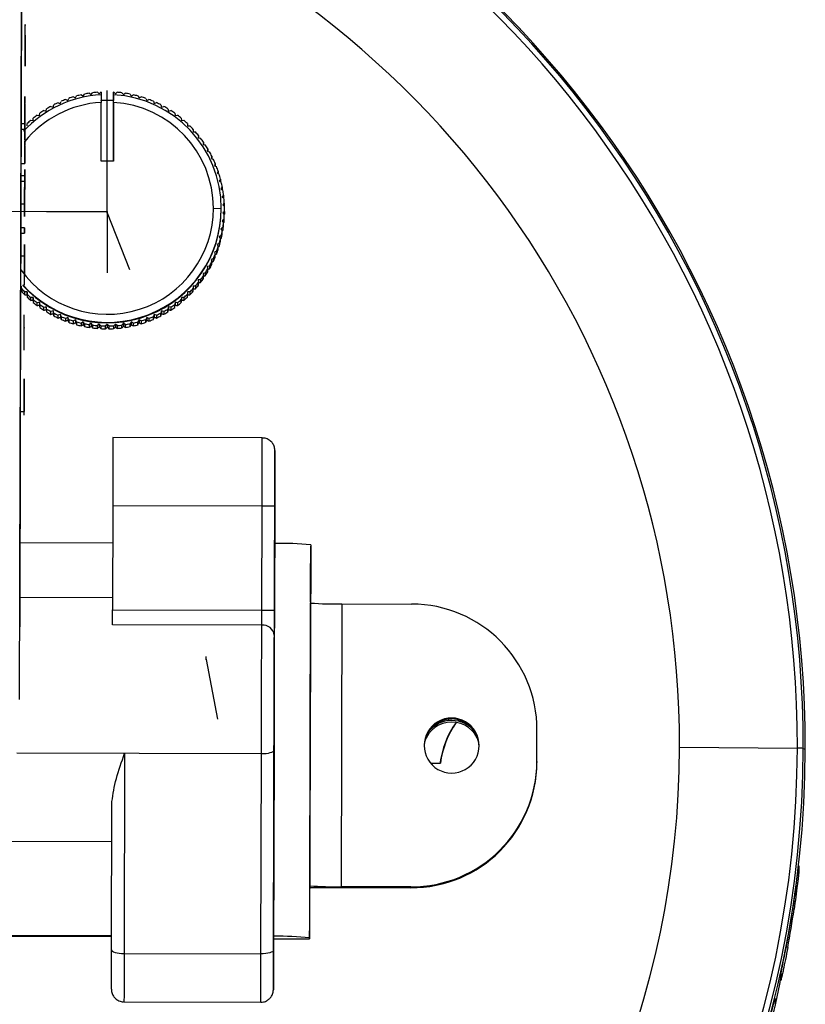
# Model space of a CAD drawing. Header units: millimetres. Extents: x -487 to 230, y -420 to 263.
# Tile 7 of 16: x 14 to 64, y -297 to -235. Entities that reach past the tile are written whole.
import ezdxf

# ---------------------------------------------------------------- set-up
doc = ezdxf.new("R2010")
doc.units = ezdxf.units.MM
doc.header["$PDSIZE"] = -1

msp = doc.modelspace()

# ---------------------------------------------------------------- linework, layer by layer
at = {"color": 7, "linetype": 'Continuous', "lineweight": 25}
for p, q in [((14.215, -278.045), (14.392, -213.358)), ((14.343, -231.472), (14.263, -260.464)), ((14.571, -235.738), (14.573, -235.084)), ((14.573, -235.084), (14.573, -235.153)), ((14.567, -237.046), (14.571, -235.763)), ((14.571, -235.777), (14.567, -237.06)), ((14.571, -235.763), (14.571, -235.738)), ((14.571, -235.807), (14.571, -235.777)), ((14.566, -237.674), (14.568, -237.02)), ((14.567, -237.089), (14.566, -237.743)), ((14.568, -237.02), (14.567, -237.046)), ((14.566, -237.743), (14.566, -237.674)), ((14.56, -239.673), (14.559, -240.128)), ((14.559, -240.152), (14.56, -239.715)), ((17.155, -239.865), (17.289, -239.927)), ((17.289, -239.927), (17.351, -239.794)), ((17.647, -239.697), (17.776, -239.769)), ((17.776, -239.769), (17.848, -239.64)), ((18.15, -239.565), (18.274, -239.645)), ((18.274, -239.645), (18.354, -239.521)), ((18.66, -239.467), (18.778, -239.556)), ((18.778, -239.556), (18.867, -239.438)), ((19.177, -239.405), (19.288, -239.502)), ((19.288, -239.502), (19.385, -239.391)), ((19.401, -239.39), (19.385, -239.391)), ((19.401, -239.39), (19.401, -239.56)), ((19.401, -239.56), (19.401, -239.902)), ((19.401, -239.902), (19.401, -239.902)), ((19.401, -239.902), (19.401, -240.049)), ((19.401, -239.918), (19.401, -239.902)), ((20.201, -239.918), (19.401, -239.918)), ((20.201, -239.57), (20.201, -239.39)), ((20.201, -239.59), (20.201, -239.39)), ((20.216, -239.391), (20.201, -239.39)), ((20.201, -239.918), (20.201, -239.56)), ((20.201, -239.56), (20.201, -239.59)), ((20.201, -239.57), (20.201, -239.918)), ((20.201, -240.049), (20.201, -239.918)), ((20.201, -243.786), (20.201, -239.918)), ((20.201, -239.918), (20.201, -239.918)), ((20.216, -239.391), (20.313, -239.502)), ((20.313, -239.502), (20.424, -239.405)), ((20.734, -239.438), (20.823, -239.556)), ((20.823, -239.556), (20.941, -239.467)), ((21.247, -239.521), (21.328, -239.645)), ((21.328, -239.645), (21.452, -239.564)), ((21.753, -239.64), (21.825, -239.769)), ((21.825, -239.769), (21.954, -239.697)), ((22.25, -239.793), (22.313, -239.927)), ((22.313, -239.927), (22.447, -239.865)), ((15.909, -240.6), (15.942, -240.457)), ((16.211, -240.301), (16.352, -240.344)), ((16.352, -240.344), (16.396, -240.203)), ((16.675, -240.067), (16.813, -240.119)), ((16.813, -240.119), (16.866, -239.982)), ((19.401, -243.786), (19.401, -240.049)), ((20.201, -240.049), (20.201, -243.786)), ((22.735, -239.981), (22.788, -240.119)), ((22.788, -240.119), (22.926, -240.066)), ((23.206, -240.202), (23.249, -240.344)), ((23.249, -240.344), (23.39, -240.301)), ((23.66, -240.456), (23.693, -240.6)), ((15.08, -241.203), (15.092, -241.055)), ((15.338, -240.864), (15.484, -240.887)), ((15.484, -240.887), (15.507, -240.741)), ((15.765, -240.567), (15.909, -240.6)), ((23.693, -240.6), (23.837, -240.567)), ((24.095, -240.741), (24.118, -240.887)), ((24.118, -240.887), (24.264, -240.863)), ((24.509, -241.055), (24.522, -241.202)), ((14.555, -241.41), (14.305, -241.41)), ((14.305, -241.754), (14.555, -241.755)), ((14.338, -241.832), (14.335, -241.767)), ((14.335, -241.832), (14.335, -241.767)), ((14.699, -241.546), (14.701, -241.398)), ((14.932, -241.19), (15.08, -241.203)), ((24.522, -241.202), (24.669, -241.189)), ((24.9, -241.397), (24.903, -241.545)), ((24.903, -241.545), (25.051, -241.542)), ((25.267, -241.766), (25.259, -241.914)), ((25.267, -241.766), (25.266, -241.914)), ((25.259, -241.914), (25.407, -241.921)), ((25.607, -242.16), (25.589, -242.306)), ((25.589, -242.306), (25.735, -242.324)), ((25.607, -242.16), (25.606, -242.308)), ((14.551, -243.218), (14.552, -242.52)), ((14.552, -242.52), (14.552, -242.534)), ((14.552, -242.566), (14.552, -242.79)), ((14.552, -242.836), (14.552, -242.831)), ((25.918, -242.576), (25.89, -242.721)), ((25.89, -242.721), (26.035, -242.749)), ((25.918, -242.576), (25.918, -242.726)), ((26.2, -243.013), (26.162, -243.155)), ((26.2, -243.013), (26.199, -243.166)), ((14.551, -243.131), (14.551, -243.129)), ((26.162, -243.155), (26.304, -243.194)), ((26.45, -243.468), (26.402, -243.608)), ((26.402, -243.608), (26.542, -243.656)), ((26.45, -243.468), (26.45, -243.624)), ((14.299, -243.942), (14.549, -243.943)), ((14.548, -244.311), (14.546, -244.765)), ((20.201, -243.786), (19.401, -243.786)), ((26.669, -243.94), (26.611, -244.076)), ((26.611, -244.076), (26.747, -244.134)), ((26.669, -243.94), (26.668, -244.1)), ((14.546, -244.719), (14.296, -244.718)), ((14.546, -244.789), (14.547, -244.352)), ((26.853, -244.426), (26.786, -244.558)), ((26.786, -244.558), (26.918, -244.625)), ((26.853, -244.426), (26.853, -244.592)), ((27.004, -244.924), (26.928, -245.05)), ((27.004, -244.924), (27.003, -245.096)), ((14.295, -245.062), (14.545, -245.063)), ((26.928, -245.05), (27.054, -245.126)), ((27.119, -245.431), (27.034, -245.552)), ((27.034, -245.552), (27.155, -245.636)), ((27.119, -245.431), (27.118, -245.61)), ((14.544, -245.779), (14.541, -246.85)), ((14.542, -246.51), (14.544, -245.779)), ((27.199, -245.944), (27.106, -246.059)), ((27.106, -246.059), (27.22, -246.152)), ((27.193, -246.13), (27.198, -246.124)), ((27.199, -245.944), (27.198, -246.124)), ((14.292, -246.509), (14.542, -246.51)), ((14.539, -247.314), (14.542, -246.51)), ((14.542, -246.348), (14.541, -246.528)), ((14.541, -246.528), (14.541, -246.723)), ((26.551, -246.785), (27.051, -246.796)), ((27.242, -246.463), (27.141, -246.571)), ((27.141, -246.571), (27.249, -246.671)), ((27.231, -246.654), (27.242, -246.642)), ((27.242, -246.463), (27.242, -246.642)), ((14.541, -246.85), (14.539, -247.314)), ((27.249, -246.982), (27.141, -247.083)), ((27.141, -247.083), (27.242, -247.191)), ((27.231, -247.179), (27.249, -247.162)), ((27.242, -247.371), (27.242, -247.191)), ((27.249, -246.982), (27.249, -247.162)), ((27.251, -247.026), (27.251, -246.847)), ((14.537, -248.023), (14.287, -248.022)), ((27.155, -248.017), (27.034, -248.102)), ((27.22, -247.501), (27.106, -247.594)), ((27.106, -247.594), (27.199, -247.709)), ((27.155, -248.017), (27.155, -248.197)), ((27.194, -247.703), (27.22, -247.681)), ((27.198, -247.889), (27.199, -247.709)), ((27.22, -247.501), (27.22, -247.681)), ((14.286, -248.367), (14.536, -248.367)), ((27.054, -248.527), (26.928, -248.603)), ((26.928, -248.603), (27.004, -248.73)), ((27.034, -248.102), (27.119, -248.223)), ((27.054, -248.527), (27.054, -248.707)), ((27.118, -248.223), (27.155, -248.197)), ((27.119, -248.402), (27.119, -248.223)), ((14.532, -249.814), (14.534, -249.083)), ((14.534, -249.083), (14.533, -249.538)), ((26.918, -249.029), (26.787, -249.096)), ((26.787, -249.096), (26.854, -249.227)), ((26.853, -249.407), (26.854, -249.227)), ((26.918, -249.029), (26.918, -249.208)), ((27.003, -248.909), (27.004, -248.73)), ((27.004, -248.738), (27.054, -248.707)), ((14.282, -249.813), (14.532, -249.814)), ((14.533, -249.538), (14.53, -250.618)), ((14.53, -250.618), (14.532, -249.814)), ((14.533, -249.653), (14.532, -249.832)), ((14.532, -249.832), (14.532, -250.027)), ((26.747, -249.52), (26.611, -249.577)), ((26.611, -249.577), (26.669, -249.713)), ((26.668, -249.893), (26.669, -249.713)), ((26.747, -249.52), (26.747, -249.699)), ((26.305, -250.46), (26.162, -250.498)), ((26.162, -250.498), (26.2, -250.641)), ((26.305, -250.46), (26.304, -250.64)), ((26.542, -249.998), (26.403, -250.046)), ((26.403, -250.046), (26.451, -250.185)), ((26.45, -250.365), (26.451, -250.185)), ((26.542, -249.998), (26.542, -250.177)), ((14.527, -251.629), (14.529, -250.975)), ((14.529, -250.975), (14.529, -251.014)), ((26.035, -250.905), (25.89, -250.933)), ((25.89, -250.933), (25.919, -251.078)), ((25.918, -251.258), (25.919, -251.078)), ((26.035, -250.905), (26.035, -251.084)), ((26.2, -250.821), (26.2, -250.641)), ((14.335, -251.888), (14.343, -251.741)), ((14.527, -251.67), (14.527, -251.629)), ((25.407, -251.732), (25.26, -251.74)), ((25.26, -251.74), (25.267, -251.888)), ((25.407, -251.732), (25.407, -251.912)), ((25.736, -251.33), (25.589, -251.348)), ((25.589, -251.348), (25.607, -251.494)), ((25.607, -251.674), (25.607, -251.494)), ((25.736, -251.33), (25.735, -251.509)), ((14.335, -251.888), (14.335, -252.068)), ((14.551, -252.292), (14.552, -252.112)), ((14.699, -252.11), (14.552, -252.112)), ((14.702, -252.257), (14.699, -252.11)), ((14.699, -252.11), (14.699, -252.292)), ((14.702, -252.257), (14.701, -252.437)), ((15.08, -252.452), (14.933, -252.465)), ((15.093, -252.6), (15.08, -252.452)), ((15.08, -252.452), (15.08, -252.635)), ((24.523, -252.452), (24.51, -252.599)), ((24.523, -252.452), (24.522, -252.634)), ((24.67, -252.465), (24.523, -252.452)), ((24.9, -252.436), (24.901, -252.257)), ((24.903, -252.109), (24.901, -252.257)), ((25.051, -252.111), (24.903, -252.109)), ((24.903, -252.109), (24.903, -252.291)), ((25.051, -252.111), (25.051, -252.291)), ((25.267, -252.067), (25.267, -251.888)), ((14.933, -252.645), (14.933, -252.465)), ((15.093, -252.6), (15.093, -252.779)), ((15.484, -252.768), (15.338, -252.791)), ((15.338, -252.971), (15.338, -252.791)), ((15.507, -252.914), (15.484, -252.768)), ((15.484, -252.768), (15.484, -252.95)), ((15.507, -252.914), (15.507, -253.093)), ((15.909, -253.055), (15.765, -253.088)), ((15.943, -253.198), (15.909, -253.055)), ((15.909, -253.055), (15.909, -253.237)), ((23.694, -253.054), (23.66, -253.198)), ((23.694, -253.054), (23.693, -253.236)), ((23.838, -253.087), (23.694, -253.054)), ((24.119, -252.767), (24.095, -252.913)), ((24.095, -253.093), (24.095, -252.913)), ((24.119, -252.767), (24.118, -252.95)), ((24.264, -252.791), (24.119, -252.767)), ((24.264, -252.791), (24.264, -252.97)), ((24.509, -252.779), (24.51, -252.599)), ((24.67, -252.465), (24.669, -252.644)), ((14.516, -255.803), (14.522, -253.557)), ((14.522, -253.557), (14.522, -253.571)), ((15.765, -253.267), (15.765, -253.088)), ((15.943, -253.198), (15.942, -253.378)), ((16.353, -253.311), (16.212, -253.354)), ((16.212, -253.534), (16.212, -253.354)), ((16.396, -253.452), (16.353, -253.311)), ((16.353, -253.311), (16.353, -253.493)), ((16.396, -253.452), (16.396, -253.632)), ((16.814, -253.535), (16.676, -253.588)), ((16.676, -253.768), (16.676, -253.588)), ((16.867, -253.673), (16.814, -253.535)), ((16.814, -253.535), (16.814, -253.717)), ((16.867, -253.673), (16.867, -253.853)), ((22.735, -253.853), (22.736, -253.673)), ((22.789, -253.535), (22.736, -253.673)), ((22.789, -253.535), (22.788, -253.717)), ((22.927, -253.588), (22.789, -253.535)), ((22.927, -253.588), (22.926, -253.768)), ((23.25, -253.31), (23.206, -253.452)), ((23.206, -253.631), (23.206, -253.452)), ((23.25, -253.31), (23.249, -253.492)), ((23.391, -253.354), (23.25, -253.31)), ((23.391, -253.354), (23.39, -253.533)), ((23.66, -253.378), (23.66, -253.198)), ((23.838, -253.087), (23.837, -253.267)), ((17.155, -253.969), (17.156, -253.79)), ((17.289, -253.727), (17.156, -253.79)), ((17.352, -253.861), (17.289, -253.727)), ((17.289, -253.727), (17.289, -253.909)), ((17.352, -253.861), (17.351, -254.041)), ((17.647, -254.137), (17.648, -253.957)), ((17.777, -253.886), (17.648, -253.957)), ((17.777, -253.886), (17.776, -254.068)), ((17.849, -254.015), (17.777, -253.886)), ((17.849, -254.015), (17.848, -254.195)), ((18.15, -254.27), (18.151, -254.09)), ((18.274, -254.01), (18.151, -254.09)), ((18.355, -254.134), (18.274, -254.01)), ((18.274, -254.01), (18.274, -254.192)), ((18.355, -254.134), (18.354, -254.313)), ((18.779, -254.099), (18.661, -254.188)), ((18.661, -254.367), (18.661, -254.188)), ((18.868, -254.217), (18.779, -254.099)), ((18.779, -254.099), (18.779, -254.281)), ((18.868, -254.217), (18.868, -254.396)), ((19.177, -254.429), (19.178, -254.249)), ((19.289, -254.152), (19.178, -254.249)), ((19.386, -254.264), (19.289, -254.152)), ((19.289, -254.152), (19.289, -254.334)), ((19.386, -254.264), (19.386, -254.443)), ((19.801, -254.17), (19.697, -254.274)), ((19.697, -254.454), (19.697, -254.274)), ((19.906, -254.274), (19.801, -254.17)), ((19.801, -254.17), (19.801, -254.352)), ((19.906, -254.274), (19.905, -254.454)), ((20.216, -254.443), (20.217, -254.264)), ((20.314, -254.152), (20.217, -254.264)), ((20.314, -254.152), (20.313, -254.334)), ((20.425, -254.249), (20.314, -254.152)), ((20.425, -254.249), (20.425, -254.429)), ((20.734, -254.396), (20.735, -254.216)), ((20.824, -254.099), (20.735, -254.216)), ((20.824, -254.099), (20.823, -254.281)), ((20.942, -254.187), (20.824, -254.099)), ((20.942, -254.187), (20.941, -254.367)), ((21.329, -254.009), (21.248, -254.133)), ((21.248, -254.313), (21.248, -254.133)), ((21.329, -254.009), (21.328, -254.192)), ((21.452, -254.09), (21.329, -254.009)), ((21.452, -254.09), (21.452, -254.27)), ((21.826, -253.885), (21.754, -254.015)), ((21.754, -254.194), (21.754, -254.015)), ((21.826, -253.885), (21.825, -254.068)), ((21.955, -253.957), (21.826, -253.885)), ((21.955, -253.957), (21.955, -254.137)), ((22.314, -253.727), (22.251, -253.861)), ((22.251, -254.041), (22.251, -253.861)), ((22.314, -253.727), (22.313, -253.909)), ((22.447, -253.789), (22.314, -253.727)), ((22.447, -253.789), (22.447, -253.969)), ((14.52, -254.361), (14.52, -254.416)), ((14.518, -255.07), (14.518, -255.015)), ((14.516, -255.817), (14.516, -255.803)), ((14.511, -257.741), (14.51, -258.187)), ((14.255, -259.72), (14.505, -259.721)), ((14.505, -259.956), (14.506, -259.473)), ((14.262, -260.959), (14.228, -273.425)), ((14.26, -261.487), (14.26, -261.628)), ((29.661, -261.396), (20.161, -261.37)), ((30.417, -277.436), (30.452, -264.698)), ((20.149, -265.693), (20.131, -272.334)), ((20.149, -265.693), (29.649, -265.719)), ((29.631, -272.36), (29.649, -265.719)), ((30.449, -265.707), (30.431, -272.349)), ((14.243, -268.048), (20.143, -268.064)), ((32.743, -268.203), (32.674, -293.196)), ((32.743, -268.203), (32.742, -268.273)), ((32.737, -270.308), (32.738, -269.808)), ((20.133, -271.571), (14.233, -271.555)), ((32.733, -271.842), (32.732, -271.901)), ((20.131, -272.334), (29.631, -272.36)), ((32.683, -289.896), (32.732, -271.901)), ((34.732, -271.953), (34.683, -289.948)), ((34.732, -271.953), (39.157, -271.965)), ((29.628, -273.315), (20.128, -273.289)), ((30.416, -277.904), (30.416, -277.904)), ((41.712, -279.22), (41.712, -279.278)), ((47.13, -281.984), (47.135, -279.985)), ((47.135, -280.043), (47.135, -279.985)), ((47.13, -282.042), (47.135, -280.043)), ((30.407, -281.263), (30.372, -294.001)), ((56.207, -281.068), (63.705, -281.135)), ((64.074, -281.147), (64.207, -281.206)), ((64.205, -281.907), (64.207, -281.206)), ((14.041, -281.439), (29.606, -281.481)), ((20.906, -281.457), (20.871, -294.195)), ((29.571, -294.219), (29.606, -281.481)), ((40.362, -282.088), (40.998, -282.09)), ((47.13, -281.984), (47.13, -282.042)), ((20.072, -293.973), (20.098, -284.532)), ((30.374, -292.992), (30.393, -286.35)), ((12.791, -287.051), (20.091, -287.071)), ((63.791, -288.615), (63.789, -289.074)), ((32.683, -289.896), (32.683, -289.837)), ((39.108, -289.96), (34.683, -289.948)), ((34.683, -290.006), (39.108, -290.018)), ((39.108, -290.018), (39.108, -289.96)), ((32.678, -291.802), (32.679, -291.302)), ((8.522, -293.084), (20.074, -293.115)), ((8.577, -293.025), (20.074, -293.057)), ((30.374, -293.26), (32.674, -293.267)), ((30.374, -293.26), (32.674, -293.266)), ((32.674, -293.196), (32.674, -293.266)), ((20.871, -294.195), (29.571, -294.219)), ((62.657, -295.911), (62.658, -295.452)), ((62.664, -295.847), (62.665, -295.388)), ((20.863, -297.275), (29.563, -297.299)), ((62.282, -297.067), (62.281, -297.503))]:
    msp.add_line(p, q, dxfattribs=at)
at = {"color": 7, "linetype": 'Continuous'}
for p, q in [((19.801, -247.019), (19.8, -239.285)), ((19.801, -247.019), (12.065, -246.997)), ((19.801, -247.019), (15.933, -247.019)), ((19.801, -247.019), (19.79, -250.885)), ((19.8, -247.077), (19.801, -246.896)), ((19.8, -247.077), (21.207, -250.679)), ((30.412, -279.35), (30.432, -271.913)), ((26.081, -275.487), (26.082, -275.307)), ((26.081, -275.487), (26.809, -279.285)), ((30.412, -279.35), (30.415, -278.285))]:
    msp.add_line(p, q, dxfattribs=at)
at = {"color": 7, "linetype": 'Continuous', "lineweight": 25, "flags": 128}
for points in [[(20.161, -261.37), (20.161, -261.416), (20.16, -261.768), (20.158, -262.436), (20.156, -263.367), (20.152, -264.483), (20.149, -265.693)], [(29.649, -265.719), (29.652, -264.509), (29.655, -263.393), (29.658, -262.462), (29.66, -261.794), (29.661, -261.442), (29.661, -261.396)], [(30.458, -262.36), (30.458, -262.36), (30.457, -262.856), (30.455, -263.636), (30.452, -264.619), (30.449, -265.707)], [(30.452, -264.698), (30.455, -263.703), (30.457, -262.906), (30.458, -262.386), (30.459, -262.204)], [(30.459, -262.204), (30.459, -262.198), (30.458, -262.36)], [(32.738, -269.808), (32.739, -269.515), (32.74, -269.231), (32.74, -268.969), (32.741, -268.737), (32.742, -268.545), (32.742, -268.401), (32.742, -268.309), (32.742, -268.273)], [(32.733, -271.842), (32.733, -271.807), (32.733, -271.715), (32.733, -271.57), (32.734, -271.378), (32.734, -271.147), (32.735, -270.884), (32.736, -270.601), (32.737, -270.308)], [(20.128, -273.289), (20.129, -273.197), (20.129, -273.095), (20.129, -272.983), (20.129, -272.863), (20.13, -272.737), (20.13, -272.605), (20.131, -272.471), (20.131, -272.334)], [(29.628, -273.315), (29.629, -273.224), (29.629, -273.121), (29.629, -273.009), (29.629, -272.889), (29.63, -272.763), (29.63, -272.631), (29.631, -272.497), (29.631, -272.36)], [(30.431, -272.349), (30.43, -272.576), (30.43, -272.8), (30.429, -273.02), (30.429, -273.23), (30.428, -273.43), (30.427, -273.617), (30.427, -273.787), (30.427, -273.94)], [(29.606, -281.481), (29.609, -280.372), (29.612, -279.24), (29.615, -278.111), (29.618, -277.008), (29.621, -275.956), (29.624, -274.976), (29.626, -274.089), (29.628, -273.315)], [(30.427, -273.94), (30.425, -274.634), (30.422, -275.429), (30.42, -276.308), (30.417, -277.252), (30.415, -278.241), (30.412, -279.254), (30.409, -280.268), (30.407, -281.263)], [(30.416, -277.904), (30.419, -276.647), (30.422, -275.574), (30.424, -274.759), (30.426, -274.256), (30.426, -274.1), (30.426, -274.303), (30.424, -274.849), (30.422, -275.701), (30.419, -276.803), (30.415, -278.078), (30.412, -279.44), (30.408, -280.795)], [(30.397, -284.759), (30.399, -284.065), (30.401, -283.27), (30.403, -282.391), (30.406, -281.447), (30.409, -280.458), (30.412, -279.446), (30.414, -278.431), (30.417, -277.436)], [(30.408, -280.795), (30.404, -282.052), (30.401, -283.125), (30.399, -283.941), (30.398, -284.443), (30.397, -284.599), (30.398, -284.397), (30.399, -283.851), (30.402, -282.998), (30.405, -281.896), (30.408, -280.621), (30.412, -279.26), (30.416, -277.904)], [(29.606, -281.481), (29.762, -281.477), (29.912, -281.465), (30.05, -281.445), (30.172, -281.418), (30.271, -281.385), (30.345, -281.347), (30.391, -281.306), (30.407, -281.263)], [(30.393, -286.35), (30.393, -286.123), (30.394, -285.899), (30.394, -285.68), (30.395, -285.469), (30.396, -285.269), (30.396, -285.082), (30.397, -284.912), (30.397, -284.759)], [(32.679, -291.302), (32.68, -291.01), (32.681, -290.731), (32.681, -290.475), (32.682, -290.252), (32.683, -290.071), (32.683, -289.938), (32.683, -289.859), (32.683, -289.837)], [(32.674, -293.266), (32.674, -293.244), (32.674, -293.166), (32.674, -293.033), (32.675, -292.852), (32.676, -292.629), (32.676, -292.373), (32.677, -292.094), (32.678, -291.802)], [(30.365, -296.341), (30.365, -296.339), (30.367, -295.843), (30.369, -295.064), (30.371, -294.08), (30.374, -292.992)], [(20.065, -296.473), (20.065, -296.473), (20.065, -296.285), (20.067, -295.765), (20.069, -294.968), (20.072, -293.973)], [(20.072, -293.973), (20.087, -294.016), (20.132, -294.057), (20.206, -294.095), (20.306, -294.129), (20.427, -294.157), (20.565, -294.178), (20.715, -294.191), (20.871, -294.195)], [(20.871, -294.195), (20.868, -295.307), (20.865, -296.232), (20.864, -296.892), (20.863, -297.233), (20.863, -297.275)], [(29.563, -297.299), (29.563, -297.257), (29.564, -296.916), (29.565, -296.255), (29.568, -295.331), (29.571, -294.219)], [(30.372, -294.001), (30.356, -294.044), (30.31, -294.085), (30.236, -294.123), (30.137, -294.156), (30.016, -294.183), (29.877, -294.203), (29.727, -294.215), (29.571, -294.219)], [(30.372, -294.001), (30.369, -294.996), (30.367, -295.794), (30.365, -296.313), (30.365, -296.492)], [(62.664, -295.847), (62.663, -295.874), (62.657, -295.911)], [(30.365, -296.492), (30.365, -296.501), (30.365, -296.341)]]:
    msp.add_lwpolyline(points, dxfattribs=at)
at = {"color": 7, "linetype": 'Continuous', "lineweight": 25}
for centre, radius, start, end in [((-2.278, -281.03), 66.486, 359.84848, 75.45633), ((-2.278, -280.96), 65.983, 359.84847, 75.34188), ((-2.278, -280.971), 66.353, 359.84847, 75.42355), ((-2.279, -280.912), 58.487, 359.84809, 73.44669), ((19.801, -246.8), 7.251, 93.15938, 137.24852), ((19.801, -246.83), 7.451, 110.80169, 113.19435), ((19.801, -246.831), 7.451, 106.80255, 109.19515), ((19.801, -246.831), 7.452, 102.80349, 105.19604), ((19.801, -246.831), 7.452, 98.8045, 101.19701), ((19.801, -246.831), 7.452, 94.80556, 97.19805), ((19.802, -246.798), 7.249, 0.01074, 86.84486), ((19.801, -246.831), 7.452, 82.8088, 85.20129), ((19.801, -246.831), 7.452, 78.80983, 81.20235), ((19.801, -246.831), 7.452, 74.81081, 77.20336), ((19.801, -246.831), 7.451, 70.81171, 73.20431), ((19.801, -246.83), 7.451, 66.81252, 69.20518), ((19.801, -246.788), 6.75, 93.39746, 141.26892), ((19.801, -246.83), 7.45, 118.80029, 121.19309), ((19.801, -246.83), 7.451, 114.80093, 117.19366), ((19.802, -246.786), 6.749, 0.0107, 86.6145), ((19.801, -246.83), 7.451, 62.81322, 65.20594), ((19.802, -246.83), 7.451, 58.8138, 61.20659), ((19.8, -246.829), 7.45, 126.7994, 129.19237), ((19.8, -246.83), 7.45, 122.79978, 125.19266), ((19.802, -246.83), 7.45, 54.81424, 57.20711), ((19.802, -246.829), 7.45, 50.81454, 53.2075), ((19.8, -246.829), 7.449, 130.79918, 133.19224), ((19.802, -246.829), 7.449, 46.81469, 49.20774), ((19.803, -246.829), 7.449, 42.81468, 45.20783), ((19.803, -246.828), 7.448, 38.81453, 41.20777), ((19.803, -246.828), 7.448, 34.81423, 37.20755), ((19.803, -246.828), 7.448, 30.81379, 33.20719), ((19.804, -246.828), 7.447, 26.81321, 29.20669), ((19.804, -246.828), 7.447, 22.81251, 25.20606), ((19.804, -246.827), 7.447, 18.8117, 21.20532), ((19.805, -246.827), 7.446, 14.81079, 17.20447), ((19.805, -246.827), 7.446, 10.80981, 13.20353), ((19.805, -246.827), 7.446, 6.80878, 9.20253), ((19.805, -246.827), 7.446, 2.8077, 5.20147), ((19.801, -246.783), 6.75, 215.40798, 359.98802), ((19.801, -246.795), 7.25, 222.05528, 359.98839), ((19.805, -246.827), 7.446, 358.80662, 1.20039), ((19.801, -246.825), 7.25, 222.20654, 359.98839), ((19.805, -246.827), 7.446, 354.80553, 357.1993), ((19.805, -247.007), 7.446, 354.80553, 357.1993), ((19.805, -247.007), 7.446, 358.80662, 0.0035), ((19.805, -246.827), 7.446, 350.80448, 353.19823), ((19.805, -247.007), 7.446, 350.80448, 353.19823), ((19.805, -246.827), 7.446, 346.80347, 349.19719), ((19.804, -247.007), 7.446, 346.80347, 349.19719), ((19.804, -246.827), 7.447, 338.80167, 341.1953), ((19.805, -246.827), 7.446, 342.80253, 345.19621), ((19.804, -247.007), 7.446, 342.80253, 345.19621), ((19.804, -246.827), 7.447, 334.80091, 337.19448), ((19.804, -247.007), 7.447, 334.80091, 337.19448), ((19.804, -247.007), 7.447, 338.80167, 341.1953), ((19.803, -247.006), 7.447, 330.80028, 333.19377), ((19.804, -246.827), 7.447, 330.80028, 333.19377), ((19.803, -246.826), 7.448, 322.7994, 325.19273), ((19.804, -246.827), 7.448, 326.79977, 329.19318), ((19.803, -247.006), 7.448, 326.79977, 329.19318), ((19.803, -246.826), 7.448, 318.79917, 321.19241), ((19.802, -247.006), 7.448, 318.79917, 321.19241), ((19.803, -247.006), 7.448, 322.7994, 325.19273), ((19.8, -246.826), 7.449, 222.81468, 225.20783), ((19.799, -247.005), 7.449, 222.81468, 225.20783), ((19.799, -247.005), 7.449, 226.81469, 229.20774), ((19.8, -246.826), 7.449, 226.81469, 229.20774), ((19.802, -247.005), 7.449, 310.79918, 313.19224), ((19.802, -246.826), 7.449, 310.79918, 313.19224), ((19.803, -246.826), 7.449, 314.7991, 317.19225), ((19.802, -247.006), 7.449, 314.7991, 317.19225), ((19.8, -246.825), 7.45, 230.81454, 233.2075), ((19.8, -247.005), 7.45, 230.81454, 233.2075), ((19.8, -246.825), 7.45, 234.81424, 237.20711), ((19.802, -246.825), 7.45, 302.79978, 305.19266), ((19.802, -246.825), 7.45, 306.7994, 309.19237), ((19.802, -247.005), 7.45, 306.7994, 309.19237), ((19.8, -247.005), 7.45, 234.81424, 237.20711), ((19.8, -247.004), 7.451, 238.8138, 241.20659), ((19.801, -246.825), 7.451, 238.8138, 241.20659), ((19.801, -246.824), 7.451, 242.81322, 245.20594), ((19.8, -247.004), 7.451, 242.81322, 245.20594), ((19.801, -246.824), 7.451, 246.81252, 249.20518), ((19.801, -246.824), 7.451, 290.80169, 293.19435), ((19.801, -247.004), 7.451, 294.80093, 297.19366), ((19.801, -246.824), 7.451, 294.80093, 297.19366), ((19.801, -247.004), 7.45, 298.80029, 301.19309), ((19.802, -246.825), 7.45, 298.80029, 301.19309), ((19.801, -247.005), 7.45, 302.79978, 305.19266), ((19.8, -247.004), 7.451, 246.81252, 249.20518), ((19.8, -247.003), 7.451, 250.81171, 253.20431), ((19.801, -246.824), 7.451, 250.81171, 253.20431), ((19.801, -247.003), 7.452, 254.81081, 257.20336), ((19.801, -246.824), 7.452, 254.81081, 257.20336), ((19.801, -247.003), 7.452, 258.80983, 261.20235), ((19.801, -246.823), 7.452, 258.80983, 261.20235), ((19.801, -246.823), 7.452, 262.8088, 265.20129), ((19.801, -246.823), 7.452, 266.80773, 269.2002), ((19.801, -246.823), 7.452, 270.80664, 273.19912), ((19.801, -246.823), 7.452, 274.80556, 277.19805), ((19.801, -247.003), 7.452, 278.8045, 281.19701), ((19.801, -246.823), 7.452, 278.8045, 281.19701), ((19.801, -246.824), 7.452, 282.80349, 285.19604), ((19.801, -247.003), 7.452, 282.80349, 285.19604), ((19.801, -246.824), 7.451, 286.80255, 289.19515), ((19.801, -247.003), 7.451, 286.80255, 289.19515), ((19.801, -247.004), 7.451, 290.80169, 293.19435), ((19.801, -247.003), 7.452, 262.8088, 265.20129), ((19.801, -247.003), 7.452, 266.80773, 269.2002), ((19.801, -247.003), 7.452, 270.80664, 273.19912), ((19.801, -247.003), 7.452, 274.80556, 277.19805), ((29.881, -254.031), 11.69, 268.863, 272.78533), ((30.661, -290.052), 21.948, 84.55708, 90.56927), ((29.863, -260.673), 11.69, 268.863, 272.78533), ((34.291, -250.482), 21.475, 265.83705, 271.17638), ((39.136, -279.964), 7.999, 359.8508, 89.8508), ((29.705, -274.039), 0.728, 7.83639, 96.05675), ((41.707, -281.028), 1.75, 89.83261, 179.8456), ((41.707, -280.969), 1.75, 89.83045, 269.85555), ((41.707, -281.247), 1.874, 37.23364, 142.46796), ((41.708, -280.969), 1.75, 269.83045, 89.85555), ((41.708, -281.028), 1.75, 359.8586, 89.8508), ((41.707, -281.281), 1.808, 17.12053, 162.58107), ((46.7, -282.852), 5.782, 144.52041, 172.89049), ((46.7, -282.805), 5.748, 144.86039, 172.84809), ((-2.293, -281.01), 66.5, 179.8553, 359.83071), ((-2.293, -280.95), 66.367, 179.8553, 359.83071), ((-2.292, -280.94), 65.997, 179.8553, 359.83071), ((-2.292, -280.895), 58.5, 179.85541, 359.8306), ((63.76, -285.244), 4.11, 85.61242, 90.77355), ((39.131, -281.961), 7.999, 269.83521, 359.8352), ((39.131, -282.019), 7.999, 269.83521, 359.8352), ((63.491, -289.04), 0.3, 319.43998, 353.58233), ((34.242, -268.477), 21.475, 265.83705, 271.17638), ((35.097, -117.686), 172.321, 269.19717, 269.86218), ((-2.258, -281.145), 66.465, 349.48015, 351.61253), ((-2.26, -281.688), 66.465, 349.48015, 351.61253), ((63.346, -291.9), 0.538, 73.98832, 82.53126), ((30.616, -314.736), 21.637, 84.54301, 90.52309), ((62.816, -294.723), 0.941, 73.15754, 80.6492)]:
    msp.add_arc(centre, radius, start, end, dxfattribs=at)
for points, knots in [([(14.553, -242.462), (14.553, -242.421), (14.553, -242.34), (14.554, -242.058), (14.555, -241.69), (14.556, -241.292), (14.557, -240.913), (14.558, -240.519), (14.559, -240.086), (14.56, -239.838), (14.56, -239.715)], [0, 0, 0, 0, 0.130288, 0.257311, 0.385364, 0.517648, 0.615462, 0.710519, 0.855839, 1, 1, 1, 1]), ([(14.559, -240.152), (14.559, -240.202), (14.559, -240.304), (14.558, -240.493), (14.557, -240.699), (14.557, -240.969), (14.556, -241.287), (14.555, -241.592), (14.554, -241.797), (14.554, -241.818), (14.554, -241.828)], [0, 0, 0, 0, 0.091972, 0.183678, 0.277638, 0.371748, 0.535382, 0.690419, 0.845433, 1, 1, 1, 1]), ([(14.556, -241.394), (14.556, -241.345), (14.556, -241.193), (14.557, -240.923), (14.558, -240.657), (14.558, -240.455), (14.559, -240.273), (14.559, -240.177), (14.559, -240.128)], [0, 0, 0, 0, 0.127285, 0.395445, 0.549604, 0.701981, 0.85079, 1, 1, 1, 1]), ([(14.557, -240.858), (14.557, -241.021), (14.556, -241.214), (14.556, -241.388), (14.555, -241.415)], [0, 0, 0, 0, 0.843814, 1, 1, 1, 1]), ([(14.555, -241.769), (14.554, -241.885), (14.554, -242.124), (14.553, -242.365), (14.553, -242.488), (14.553, -242.474), (14.553, -242.469)], [0, 0, 0, 0, 0.277903, 0.568453, 0.870404, 1, 1, 1, 1]), ([(14.551, -243.131), (14.551, -243.21), (14.55, -243.367), (14.55, -243.581), (14.549, -243.759), (14.549, -243.885), (14.549, -243.949), (14.549, -243.942), (14.549, -243.868), (14.549, -243.73), (14.55, -243.546), (14.55, -243.345), (14.551, -243.151), (14.551, -242.944), (14.552, -242.718), (14.552, -242.594), (14.552, -242.534)], [0, 0, 0, 0, 0.074613, 0.147339, 0.218251, 0.287986, 0.361116, 0.437189, 0.508195, 0.578919, 0.649992, 0.722306, 0.778426, 0.833487, 0.918781, 1, 1, 1, 1]), ([(14.552, -242.836), (14.551, -242.883), (14.551, -242.98), (14.551, -243.163), (14.55, -243.344), (14.55, -243.498), (14.549, -243.598), (14.549, -243.628), (14.55, -243.589), (14.55, -243.482), (14.55, -243.324), (14.551, -243.135), (14.551, -242.975), (14.552, -242.86), (14.552, -242.813), (14.552, -242.79)], [0, 0, 0, 0, 0.076298, 0.158317, 0.243595, 0.324398, 0.40519, 0.491083, 0.577131, 0.658202, 0.739188, 0.824495, 0.913914, 0.957716, 1, 1, 1, 1]), ([(14.546, -244.717), (14.547, -244.661), (14.547, -244.506), (14.547, -244.387), (14.548, -244.311)], [0, 0, 0, 0, 0.364151, 1, 1, 1, 1]), ([(14.54, -247.099), (14.54, -247.058), (14.54, -246.977), (14.541, -246.696), (14.542, -246.328), (14.543, -245.929), (14.544, -245.55), (14.545, -245.157), (14.546, -244.724), (14.547, -244.475), (14.547, -244.352)], [0, 0, 0, 0, 0.130288, 0.257311, 0.385364, 0.517648, 0.615462, 0.710519, 0.855839, 1, 1, 1, 1]), ([(14.546, -244.789), (14.546, -244.84), (14.546, -244.941), (14.545, -245.13), (14.545, -245.336), (14.544, -245.606), (14.543, -245.924), (14.542, -246.229), (14.542, -246.435), (14.542, -246.455), (14.542, -246.466)], [0, 0, 0, 0, 0.091972, 0.183678, 0.277638, 0.371748, 0.535382, 0.690419, 0.845433, 1, 1, 1, 1]), ([(14.543, -245.847), (14.544, -245.735), (14.544, -245.553), (14.545, -245.293), (14.545, -245.161), (14.545, -245.095)], [0, 0, 0, 0, 0.444237, 0.724434, 1, 1, 1, 1]), ([(14.544, -245.495), (14.545, -245.382), (14.545, -245.196), (14.546, -245.025), (14.546, -244.959)], [0, 0, 0, 0, 0.615029, 1, 1, 1, 1]), ([(14.527, -251.67), (14.527, -251.659), (14.527, -251.642), (14.528, -251.481), (14.528, -251.328), (14.529, -251.141), (14.53, -250.849), (14.531, -250.439), (14.532, -250.026), (14.533, -249.73), (14.533, -249.536), (14.534, -249.376), (14.534, -249.201), (14.534, -249.172), (14.534, -249.151)], [0, 0, 0, 0, 0.139643, 0.200155, 0.25934, 0.316816, 0.376213, 0.500485, 0.62414, 0.683626, 0.740734, 0.800131, 0.86036, 1, 1, 1, 1]), ([(26.854, -249.242), (26.856, -249.241), (26.877, -249.23), (26.898, -249.219), (26.918, -249.208)], [0, 0, 0, 0, 0.097691, 1, 1, 1, 1]), ([(14.533, -249.804), (14.532, -249.812), (14.532, -249.823), (14.532, -249.902), (14.532, -249.976), (14.532, -250.067), (14.531, -250.213), (14.531, -250.425), (14.53, -250.636), (14.53, -250.78), (14.53, -250.868), (14.529, -250.937), (14.529, -251.007), (14.529, -251.012), (14.529, -251.014)], [0, 0, 0, 0, 0.153097, 0.21683, 0.275308, 0.327198, 0.380143, 0.499136, 0.619706, 0.672872, 0.724634, 0.783352, 0.847181, 1, 1, 1, 1]), ([(26.669, -249.734), (26.675, -249.731), (26.701, -249.72), (26.727, -249.708), (26.747, -249.699)], [0, 0, 0, 0, 0.2318622, 1, 1, 1, 1]), ([(26.451, -250.21), (26.461, -250.207), (26.491, -250.196), (26.521, -250.185), (26.542, -250.177)], [0, 0, 0, 0, 0.326232, 1, 1, 1, 1]), ([(25.919, -251.109), (25.936, -251.105), (25.975, -251.097), (26.014, -251.089), (26.035, -251.084)], [0, 0, 0, 0, 0.452092, 1, 1, 1, 1]), ([(26.2, -250.669), (26.214, -250.665), (26.249, -250.655), (26.283, -250.646), (26.304, -250.64)], [0, 0, 0, 0, 0.396822, 1, 1, 1, 1]), ([(25.607, -251.527), (25.628, -251.524), (25.671, -251.518), (25.714, -251.512), (25.735, -251.509)], [0, 0, 0, 0, 0.496935, 1, 1, 1, 1]), ([(14.551, -252.292), (14.579, -252.292), (14.628, -252.292), (14.677, -252.292), (14.699, -252.292)], [0, 0, 0, 0, 0.56, 1, 1, 1, 1]), ([(14.699, -252.292), (14.699, -252.319), (14.7, -252.367), (14.701, -252.416), (14.701, -252.437)], [0, 0, 0, 0, 0.56, 1, 1, 1, 1]), ([(24.9, -252.436), (24.901, -252.409), (24.902, -252.361), (24.903, -252.312), (24.903, -252.291)], [0, 0, 0, 0, 0.56, 1, 1, 1, 1]), ([(24.903, -252.291), (24.931, -252.291), (24.98, -252.291), (25.029, -252.291), (25.051, -252.291)], [0, 0, 0, 0, 0.56, 1, 1, 1, 1]), ([(25.267, -251.922), (25.292, -251.92), (25.339, -251.917), (25.385, -251.914), (25.407, -251.912)], [0, 0, 0, 0, 0.53438, 1, 1, 1, 1]), ([(14.933, -252.645), (14.96, -252.643), (15.009, -252.64), (15.058, -252.636), (15.08, -252.635)], [0, 0, 0, 0, 0.56, 1, 1, 1, 1]), ([(15.08, -252.635), (15.082, -252.662), (15.086, -252.71), (15.091, -252.758), (15.093, -252.779)], [0, 0, 0, 0, 0.56, 1, 1, 1, 1]), ([(15.338, -252.971), (15.365, -252.967), (15.414, -252.96), (15.462, -252.953), (15.484, -252.95)], [0, 0, 0, 0, 0.56, 1, 1, 1, 1]), ([(15.484, -252.95), (15.488, -252.977), (15.496, -253.025), (15.504, -253.072), (15.507, -253.093)], [0, 0, 0, 0, 0.56, 1, 1, 1, 1]), ([(24.095, -253.093), (24.099, -253.066), (24.107, -253.018), (24.115, -252.971), (24.118, -252.95)], [0, 0, 0, 0, 0.56, 1, 1, 1, 1]), ([(24.118, -252.95), (24.145, -252.953), (24.194, -252.96), (24.243, -252.967), (24.264, -252.97)], [0, 0, 0, 0, 0.56, 1, 1, 1, 1]), ([(24.509, -252.779), (24.512, -252.752), (24.516, -252.704), (24.52, -252.655), (24.522, -252.634)], [0, 0, 0, 0, 0.56, 1, 1, 1, 1]), ([(24.522, -252.634), (24.55, -252.636), (24.599, -252.639), (24.648, -252.643), (24.669, -252.644)], [0, 0, 0, 0, 0.56, 1, 1, 1, 1]), ([(15.765, -253.267), (15.792, -253.262), (15.84, -253.251), (15.888, -253.241), (15.909, -253.237)], [0, 0, 0, 0, 0.56, 1, 1, 1, 1]), ([(15.909, -253.237), (15.915, -253.263), (15.926, -253.31), (15.937, -253.357), (15.942, -253.378)], [0, 0, 0, 0, 0.56, 1, 1, 1, 1]), ([(16.212, -253.534), (16.238, -253.526), (16.285, -253.512), (16.332, -253.499), (16.353, -253.493)], [0, 0, 0, 0, 0.56, 1, 1, 1, 1]), ([(16.353, -253.493), (16.361, -253.519), (16.375, -253.565), (16.39, -253.611), (16.396, -253.632)], [0, 0, 0, 0, 0.56, 1, 1, 1, 1]), ([(23.206, -253.631), (23.214, -253.605), (23.228, -253.559), (23.243, -253.513), (23.249, -253.492)], [0, 0, 0, 0, 0.56, 1, 1, 1, 1]), ([(23.249, -253.492), (23.276, -253.5), (23.323, -253.514), (23.37, -253.527), (23.39, -253.533)], [0, 0, 0, 0, 0.56, 1, 1, 1, 1]), ([(23.66, -253.378), (23.666, -253.351), (23.677, -253.304), (23.688, -253.257), (23.693, -253.236)], [0, 0, 0, 0, 0.56, 1, 1, 1, 1]), ([(23.693, -253.236), (23.72, -253.242), (23.768, -253.252), (23.816, -253.262), (23.837, -253.267)], [0, 0, 0, 0, 0.56, 1, 1, 1, 1]), ([(16.676, -253.768), (16.701, -253.759), (16.747, -253.742), (16.793, -253.725), (16.814, -253.717)], [0, 0, 0, 0, 0.56, 1, 1, 1, 1]), ([(16.814, -253.717), (16.823, -253.743), (16.841, -253.788), (16.859, -253.833), (16.867, -253.853)], [0, 0, 0, 0, 0.56, 1, 1, 1, 1]), ([(17.155, -253.969), (17.18, -253.958), (17.225, -253.938), (17.269, -253.918), (17.289, -253.909)], [0, 0, 0, 0, 0.56, 1, 1, 1, 1]), ([(17.289, -253.909), (17.301, -253.934), (17.321, -253.978), (17.342, -254.022), (17.351, -254.041)], [0, 0, 0, 0, 0.56, 1, 1, 1, 1]), ([(17.647, -254.137), (17.671, -254.124), (17.714, -254.101), (17.758, -254.078), (17.776, -254.068)], [0, 0, 0, 0, 0.56, 1, 1, 1, 1]), ([(17.776, -254.068), (17.79, -254.091), (17.814, -254.134), (17.838, -254.176), (17.848, -254.195)], [0, 0, 0, 0, 0.56, 1, 1, 1, 1]), ([(18.15, -254.27), (18.173, -254.255), (18.214, -254.229), (18.256, -254.203), (18.274, -254.192)], [0, 0, 0, 0, 0.56, 1, 1, 1, 1]), ([(18.274, -254.192), (18.289, -254.214), (18.316, -254.255), (18.343, -254.295), (18.354, -254.313)], [0, 0, 0, 0, 0.56, 1, 1, 1, 1]), ([(18.661, -254.367), (18.683, -254.351), (18.722, -254.322), (18.761, -254.293), (18.779, -254.281)], [0, 0, 0, 0, 0.56, 1, 1, 1, 1]), ([(18.779, -254.281), (18.795, -254.302), (18.825, -254.341), (18.855, -254.379), (18.868, -254.396)], [0, 0, 0, 0, 0.56, 1, 1, 1, 1]), ([(19.177, -254.429), (19.198, -254.411), (19.235, -254.38), (19.272, -254.348), (19.289, -254.334)], [0, 0, 0, 0, 0.56, 1, 1, 1, 1]), ([(19.289, -254.334), (19.307, -254.355), (19.339, -254.391), (19.371, -254.427), (19.386, -254.443)], [0, 0, 0, 0, 0.56, 1, 1, 1, 1]), ([(20.216, -254.443), (20.235, -254.423), (20.267, -254.387), (20.299, -254.35), (20.313, -254.334)], [0, 0, 0, 0, 0.56, 1, 1, 1, 1]), ([(20.313, -254.334), (20.334, -254.352), (20.371, -254.383), (20.409, -254.415), (20.425, -254.429)], [0, 0, 0, 0, 0.56, 1, 1, 1, 1]), ([(20.734, -254.396), (20.751, -254.375), (20.78, -254.336), (20.81, -254.298), (20.823, -254.281)], [0, 0, 0, 0, 0.56, 1, 1, 1, 1]), ([(20.823, -254.281), (20.845, -254.297), (20.885, -254.326), (20.924, -254.354), (20.941, -254.367)], [0, 0, 0, 0, 0.56, 1, 1, 1, 1]), ([(21.248, -254.313), (21.263, -254.29), (21.289, -254.25), (21.316, -254.209), (21.328, -254.192)], [0, 0, 0, 0, 0.56, 1, 1, 1, 1]), ([(21.328, -254.192), (21.351, -254.206), (21.393, -254.232), (21.434, -254.258), (21.452, -254.27)], [0, 0, 0, 0, 0.56, 1, 1, 1, 1]), ([(21.754, -254.194), (21.767, -254.171), (21.791, -254.128), (21.815, -254.086), (21.825, -254.068)], [0, 0, 0, 0, 0.56, 1, 1, 1, 1]), ([(21.825, -254.068), (21.85, -254.08), (21.893, -254.104), (21.936, -254.127), (21.955, -254.137)], [0, 0, 0, 0, 0.56, 1, 1, 1, 1]), ([(22.251, -254.041), (22.262, -254.016), (22.283, -253.972), (22.304, -253.928), (22.313, -253.909)], [0, 0, 0, 0, 0.56, 1, 1, 1, 1]), ([(22.313, -253.909), (22.338, -253.92), (22.383, -253.94), (22.427, -253.96), (22.447, -253.969)], [0, 0, 0, 0, 0.56, 1, 1, 1, 1]), ([(22.735, -253.853), (22.745, -253.827), (22.763, -253.782), (22.781, -253.737), (22.788, -253.717)], [0, 0, 0, 0, 0.56, 1, 1, 1, 1]), ([(22.788, -253.717), (22.814, -253.727), (22.86, -253.743), (22.906, -253.76), (22.926, -253.768)], [0, 0, 0, 0, 0.56, 1, 1, 1, 1]), ([(19.697, -254.454), (19.716, -254.435), (19.751, -254.401), (19.786, -254.367), (19.801, -254.352)], [0, 0, 0, 0, 0.56, 1, 1, 1, 1]), ([(19.801, -254.352), (19.821, -254.371), (19.855, -254.405), (19.89, -254.439), (19.905, -254.454)], [0, 0, 0, 0, 0.56, 1, 1, 1, 1]), ([(14.505, -259.956), (14.505, -259.918), (14.505, -259.841), (14.505, -259.666), (14.506, -259.448), (14.507, -259.059), (14.508, -258.612), (14.51, -258.178), (14.51, -257.916), (14.511, -257.735), (14.511, -257.645), (14.511, -257.627), (14.511, -257.661), (14.511, -257.754), (14.51, -257.973), (14.509, -258.205), (14.509, -258.371)], [0, 0, 0, 0, 0.054738, 0.109672, 0.171615, 0.236007, 0.397926, 0.475053, 0.542872, 0.603674, 0.666371, 0.728372, 0.77811, 0.825231, 0.874767, 1, 1, 1, 1]), ([(14.511, -257.741), (14.511, -257.82), (14.51, -257.99), (14.509, -258.405), (14.508, -258.828), (14.507, -259.18), (14.506, -259.418), (14.506, -259.604), (14.505, -259.712), (14.505, -259.73), (14.505, -259.689), (14.506, -259.586), (14.506, -259.377), (14.507, -259.166), (14.507, -259.022)], [0, 0, 0, 0, 0.097679, 0.210745, 0.351596, 0.425816, 0.49491, 0.564001, 0.63164, 0.704423, 0.765799, 0.820168, 0.876935, 1, 1, 1, 1]), ([(14.507, -259.022), (14.508, -258.884), (14.508, -258.687), (14.509, -258.458), (14.509, -258.355), (14.509, -258.308), (14.509, -258.287), (14.509, -258.291), (14.509, -258.328), (14.509, -258.397), (14.509, -258.499), (14.508, -258.699), (14.507, -258.974), (14.507, -259.286), (14.506, -259.412), (14.506, -259.473)], [0, 0, 0, 0, 0.184347, 0.261386, 0.316532, 0.343937, 0.370331, 0.411692, 0.447938, 0.485001, 0.533122, 0.588732, 0.736737, 0.872426, 1, 1, 1, 1]), ([(14.509, -258.371), (14.509, -258.452), (14.508, -258.574), (14.508, -258.719), (14.508, -258.85), (14.507, -258.959), (14.507, -259.036), (14.507, -259.063), (14.507, -259.077), (14.507, -259.075), (14.507, -259.036), (14.507, -258.974), (14.508, -258.889), (14.508, -258.741), (14.509, -258.548), (14.509, -258.33), (14.509, -258.234), (14.51, -258.187)], [0, 0, 0, 0, 0.131999, 0.200043, 0.235756, 0.346888, 0.374462, 0.402458, 0.431408, 0.479269, 0.517507, 0.557778, 0.604487, 0.656728, 0.786069, 0.895563, 1, 1, 1, 1]), ([(30.459, -262.224), (30.459, -262.212), (30.459, -262.198), (30.459, -262.198), (30.459, -262.197), (30.459, -262.196), (30.459, -262.194), (30.459, -262.186), (30.458, -262.16), (30.451, -262.048), (30.402, -261.866), (30.26, -261.647), (30.049, -261.483), (29.832, -261.395), (29.699, -261.405), (29.661, -261.409)], [0, 0, 0, 0, 0.12218, 0.132793, 0.135844, 0.137176, 0.138329, 0.141004, 0.15203, 0.193982, 0.372601, 0.535496, 0.725302, 0.920791, 1, 1, 1, 1]), ([(20.098, -284.532), (20.17, -284.056), (20.314, -283.105), (20.709, -282.006), (20.906, -281.457)], [0, 0, 0, 0, 0.500046, 1, 1, 1, 1]), ([(63.496, -290.84), (63.534, -290.576), (63.61, -290.047), (63.689, -289.438), (63.739, -289.037), (63.768, -288.8), (63.787, -288.637), (63.789, -288.622), (63.791, -288.615)], [0, 0, 0, 0, 0.249619, 0.499314, 0.62784, 0.750004, 0.876904, 1, 1, 1, 1]), ([(63.789, -289.074), (63.788, -289.089), (63.785, -289.118), (63.766, -289.299), (63.737, -289.553), (63.687, -289.97), (63.609, -290.589), (63.533, -291.118), (63.495, -291.383)], [0, 0, 0, 0, 0.125916, 0.251098, 0.376431, 0.502014, 0.750692, 1, 1, 1, 1]), ([(62.658, -295.452), (62.66, -295.439), (62.665, -295.413), (62.698, -295.254), (62.745, -295.024), (62.825, -294.637), (62.945, -294.047), (63.042, -293.536), (63.09, -293.28)], [0, 0, 0, 0, 0.126119, 0.250731, 0.376133, 0.501711, 0.751229, 1, 1, 1, 1]), ([(63.088, -293.823), (63.04, -294.078), (62.943, -294.589), (62.823, -295.166), (62.743, -295.537), (62.696, -295.75), (62.663, -295.892), (62.659, -295.905), (62.657, -295.911)], [0, 0, 0, 0, 0.249155, 0.499066, 0.626613, 0.749638, 0.87594, 1, 1, 1, 1]), ([(61.939, -298.875), (62.07, -298.404), (62.345, -297.408), (62.536, -296.387), (62.637, -295.85)], [0, 0, 0, 0, 0.473268, 1, 1, 1, 1]), ([(20.065, -296.471), (20.065, -296.472), (20.065, -296.474), (20.065, -296.473), (20.065, -296.474), (20.065, -296.475), (20.065, -296.477), (20.065, -296.485), (20.065, -296.511), (20.073, -296.623), (20.122, -296.805), (20.263, -297.024), (20.474, -297.188), (20.692, -297.276), (20.825, -297.266), (20.864, -297.262)], [0, 0, 0, 0, 0.0129, 0.024818, 0.028244, 0.029739, 0.031034, 0.034038, 0.04642, 0.093529, 0.294105, 0.477025, 0.690164, 0.909685, 1, 1, 1, 1]), ([(29.563, -297.286), (29.621, -297.288), (29.767, -297.291), (29.97, -297.2), (30.141, -297.066), (30.25, -296.922), (30.315, -296.788), (30.347, -296.675), (30.36, -296.591), (30.364, -296.539), (30.365, -296.513), (30.365, -296.505), (30.365, -296.503), (30.365, -296.503), (30.365, -296.502), (30.365, -296.502), (30.365, -296.501), (30.365, -296.494), (30.365, -296.477), (30.365, -296.341), (30.365, -296.337)], [0, 0, 0, 0, 0.075719, 0.188288, 0.279957, 0.35745, 0.421963, 0.473098, 0.509898, 0.532035, 0.54162, 0.542799, 0.543424, 0.543994, 0.544848, 0.546606, 0.552061, 0.587265, 0.990391, 1, 1, 1, 1]), ([(61.749, -299.053), (61.817, -298.808), (61.953, -298.317), (62.098, -297.768), (62.189, -297.418), (62.241, -297.217), (62.276, -297.084), (62.28, -297.073), (62.282, -297.067)], [0, 0, 0, 0, 0.249475, 0.499165, 0.626383, 0.749621, 0.87586, 1, 1, 1, 1])]:
    msp.add_open_spline(points, degree=3, knots=knots, dxfattribs=at)
for points in [[(14.557, -240.858), (14.557, -240.745), (14.558, -240.518), (14.559, -240.198), (14.56, -239.905), (14.56, -239.751), (14.56, -239.673)], [(14.555, -241.579), (14.555, -241.556), (14.555, -241.511), (14.555, -241.455), (14.555, -241.418), (14.556, -241.406), (14.555, -241.421), (14.555, -241.461), (14.555, -241.519), (14.555, -241.564), (14.555, -241.587)], [(14.555, -241.587), (14.555, -241.609), (14.555, -241.654), (14.555, -241.71), (14.555, -241.747), (14.555, -241.759), (14.555, -241.744), (14.555, -241.705), (14.555, -241.646), (14.555, -241.601), (14.555, -241.579)], [(14.551, -243.129), (14.551, -243.076), (14.551, -242.97), (14.552, -242.82), (14.552, -242.681), (14.552, -242.604), (14.552, -242.566)], [(14.546, -244.895), (14.546, -244.917), (14.546, -244.962), (14.546, -245.019), (14.546, -245.056), (14.545, -245.068), (14.546, -245.053), (14.546, -245.013), (14.546, -244.955), (14.546, -244.91), (14.546, -244.887)], [(14.546, -244.887), (14.546, -244.864), (14.546, -244.82), (14.546, -244.763), (14.546, -244.726), (14.546, -244.714), (14.546, -244.729), (14.546, -244.769), (14.546, -244.827), (14.546, -244.872), (14.546, -244.895)], [(14.537, -248.191), (14.537, -248.169), (14.537, -248.124), (14.537, -248.067), (14.537, -248.03), (14.537, -248.018), (14.537, -248.033), (14.537, -248.073), (14.537, -248.131), (14.537, -248.176), (14.537, -248.199)], [(14.537, -248.199), (14.537, -248.221), (14.537, -248.266), (14.537, -248.323), (14.536, -248.36), (14.536, -248.372), (14.536, -248.357), (14.537, -248.317), (14.537, -248.259), (14.537, -248.214), (14.537, -248.191)], [(14.263, -260.464), (14.263, -260.595), (14.262, -260.858), (14.261, -261.194), (14.261, -261.433), (14.261, -261.469), (14.26, -261.487)], [(14.26, -261.628), (14.26, -261.616), (14.26, -261.592), (14.261, -261.369), (14.262, -261.044), (14.262, -260.782), (14.263, -260.652)]]:
    msp.add_open_spline(points, degree=3, dxfattribs=at)
at = {"color": 7, "linetype": 'Continuous'}
for p in [(19.8, -247.077), (19.801, -247.019), (19.801, -247.019), (26.081, -275.487), (30.412, -279.35)]:
    msp.add_point(p, dxfattribs=at)

doc.saveas('drawing.dxf')
